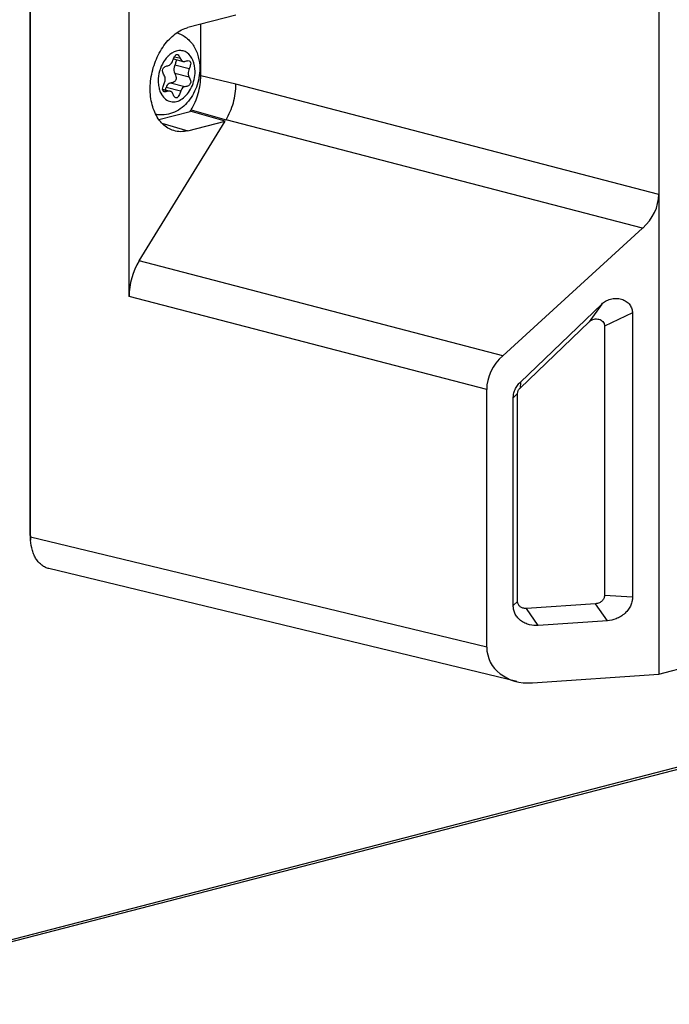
# Model space of a CAD drawing. Header units: millimetres. Extents: x 0 to 3905, y -1166 to 1110.
# Tile 93 of 155: x 1854 to 1895, y 536 to 597. Entities that reach past the tile are written whole.
import ezdxf

# ---------------------------------------------------------------- set-up
doc = ezdxf.new("R2010")
doc.units = ezdxf.units.MM
doc.header["$LTSCALE"] = 65.395
for name, color, linetype in [('DE-13-001392DXF_CONTINUOUS_LINE', 7, 'CONTINUOUS'), ('DE-13-001394DXF_CONTINUOUS_LINE', 7, 'CONTINUOUS'), ('SC-PM3X6T10BDXF_CONTINUOUS_LINE', 7, 'CONTINUOUS')]:
    doc.layers.add(name, color=color, linetype=linetype)

msp = doc.modelspace()

# ---------------------------------------------------------------- linework, layer by layer
at = {"layer": 'DE-13-001392DXF_CONTINUOUS_LINE'}
for p, q in [((1855.093, 564.964), (1855.093, 686.826)), ((1855.105, 564.784), (1855.105, 686.646)), ((1894.255, 681.443), (1894.255, 556.251)), ((1861.252, 579.782), (1861.252, 668.7)), ((1867.91, 597.304), (1864.919, 596.53)), ((1865.715, 593.529), (1865.715, 596.736)), ((1867.91, 592.999), (1865.715, 593.529)), ((1894.255, 586.138), (1867.91, 592.999)), ((1894.255, 556.251), (2036.14, 592.973)), ((1865.115, 591.397), (1867.289, 590.79)), ((1863.101, 590.803), (1865.06, 591.31)), ((1867.232, 590.698), (1865.06, 591.311)), ((1893.255, 584.028), (1867.289, 590.79)), ((1861.873, 581.99), (1867.232, 590.698)), ((1863.281, 590.582), (1864.919, 590.099)), ((1864.919, 590.099), (1867.232, 590.698)), ((1884.537, 576.088), (1893.255, 584.028)), ((1884.537, 576.088), (1861.873, 581.99)), ((1883.537, 573.978), (1861.252, 579.782)), ((1885.632, 574.436), (1890.704, 579.304)), ((1890.704, 579.304), (1889.923, 578.203)), ((1892.619, 578.763), (1890.88, 577.933)), ((1892.619, 578.763), (1892.619, 561.034)), ((1885.617, 574.07), (1889.923, 578.203)), ((1890.88, 577.933), (1890.88, 561.155)), ((1885.632, 574.436), (1885.617, 574.07)), ((1883.537, 557.922), (1883.537, 573.978)), ((1885.19, 573.463), (1885.459, 573.723)), ((1885.459, 560.779), (1885.459, 573.723)), ((1885.19, 560.519), (1885.19, 573.463)), ((1855.093, 564.964), (1855.105, 564.784)), ((1855.098, 564.807), (1855.111, 564.588)), ((1883.537, 557.922), (1855.105, 564.784)), ((1885.405, 555.784), (1856.257, 562.819)), ((1885.19, 560.519), (1885.459, 560.779)), ((1892.619, 561.034), (1890.88, 561.155)), ((1890.322, 560.633), (1886.017, 560.335)), ((1886.752, 559.275), (1886.017, 560.335)), ((1891.057, 559.574), (1890.322, 560.633)), ((1891.057, 559.574), (1886.752, 559.275)), ((1886.385, 555.705), (1894.255, 556.251))]:
    msp.add_line(p, q, dxfattribs=at)
msp.add_arc((1862.055, 593.279), 3.593, 326.75378, 328.39458, dxfattribs=at)
for centre, major_axis, ratio, start_param, end_param in [((1890.838, 585.927), (3.364, 0.716), 0.83715, -0.961138, -0.176245), ((1863.375, 580.33), (0.752, 2.904), 0.6835, 1.147809, 1.932702), ((1886.954, 574.189), (3.364, 0.716), 0.83715, 2.180454, 2.965348), ((1886.385, 558.12), (2.793, 0.662), 0.834327, 2.946267, 4.517063)]:
    msp.add_ellipse(centre, major_axis=major_axis, ratio=ratio, start_param=start_param, end_param=end_param, dxfattribs=at)
for points, knots in [([(1864.032, 590.107), (1863.906, 590.144), (1863.658, 590.254), (1863.331, 590.509), (1863.053, 590.846), (1862.832, 591.254), (1862.673, 591.722), (1862.58, 592.235), (1862.555, 592.779), (1862.599, 593.339), (1862.71, 593.898), (1862.942, 594.611), (1863.29, 595.266), (1863.741, 595.811), (1864.108, 596.14), (1864.5, 596.386), (1864.78, 596.494), (1864.919, 596.53)], [0, 0, 0, 0, 0.049406, 0.10061, 0.154822, 0.212749, 0.274574, 0.340031, 0.408501, 0.479109, 0.550815, 0.6225, 0.761139, 0.826465, 0.888142, 0.94592, 1, 1, 1, 1]), ([(1865.115, 591.397), (1865.211, 591.553), (1865.383, 591.885), (1865.571, 592.416), (1865.687, 592.968), (1865.715, 593.343), (1865.715, 593.529)], [0, 0, 0, 0, 0.246279, 0.498415, 0.751367, 1, 1, 1, 1]), ([(1867.289, 590.79), (1867.389, 590.953), (1867.567, 591.297), (1867.762, 591.846), (1867.882, 592.418), (1867.91, 592.807), (1867.91, 592.999)], [0, 0, 0, 0, 0.246285, 0.498427, 0.751374, 1, 1, 1, 1]), ([(1864.919, 590.099), (1864.772, 590.061), (1864.472, 590.021), (1864.172, 590.065), (1864.032, 590.107)], [0, 0, 0, 0, 0.508734, 1, 1, 1, 1]), ([(1890.704, 579.304), (1890.775, 579.373), (1890.945, 579.499), (1891.248, 579.624), (1891.589, 579.671), (1891.931, 579.625), (1892.234, 579.488), (1892.427, 579.308), (1892.53, 579.143), (1892.598, 578.979), (1892.619, 578.848), (1892.619, 578.763)], [0, 0, 0, 0, 0.119955, 0.252164, 0.391548, 0.530978, 0.663828, 0.786252, 0.843492, 0.898124, 1, 1, 1, 1]), ([(1889.923, 578.203), (1889.965, 578.244), (1890.061, 578.311), (1890.22, 578.368), (1890.379, 578.384), (1890.529, 578.363), (1890.664, 578.307), (1890.779, 578.215), (1890.846, 578.11), (1890.875, 578.012), (1890.88, 577.959), (1890.88, 577.933)], [0, 0, 0, 0, 0.142847, 0.278045, 0.404766, 0.524425, 0.639949, 0.75477, 0.872884, 0.935079, 1, 1, 1, 1]), ([(1885.19, 573.463), (1885.19, 573.499), (1885.194, 573.578), (1885.219, 573.752), (1885.294, 573.982), (1885.42, 574.195), (1885.54, 574.342), (1885.602, 574.407), (1885.632, 574.436)], [0, 0, 0, 0, 0.09998, 0.215391, 0.479648, 0.755682, 0.884188, 1, 1, 1, 1]), ([(1885.459, 573.723), (1885.459, 573.786), (1885.49, 573.917), (1885.569, 574.024), (1885.617, 574.07)], [0, 0, 0, 0, 0.48804, 1, 1, 1, 1]), ([(1855.098, 564.807), (1855.097, 564.82), (1855.094, 564.872), (1855.093, 564.925), (1855.093, 564.964)], [0, 0, 0, 0, 0.2484, 1, 1, 1, 1]), ([(1855.111, 564.588), (1855.11, 564.604), (1855.107, 564.67), (1855.105, 564.735), (1855.105, 564.784)], [0, 0, 0, 0, 0.248375, 1, 1, 1, 1]), ([(1856.257, 562.819), (1856.179, 562.838), (1856.024, 562.893), (1855.811, 563.024), (1855.62, 563.2), (1855.455, 563.416), (1855.319, 563.669), (1855.176, 564.056), (1855.124, 564.372), (1855.111, 564.588)], [0, 0, 0, 0, 0.107327, 0.216956, 0.33103, 0.451121, 0.578133, 0.712321, 1, 1, 1, 1]), ([(1886.017, 560.335), (1885.939, 560.329), (1885.796, 560.345), (1885.618, 560.438), (1885.517, 560.555), (1885.469, 560.673), (1885.459, 560.742), (1885.459, 560.779)], [0, 0, 0, 0, 0.295807, 0.523777, 0.739853, 0.861617, 1, 1, 1, 1]), ([(1890.88, 561.155), (1890.88, 561.118), (1890.87, 561.046), (1890.822, 560.922), (1890.722, 560.793), (1890.547, 560.677), (1890.403, 560.639), (1890.322, 560.633)], [0, 0, 0, 0, 0.134094, 0.255865, 0.477087, 0.709495, 1, 1, 1, 1]), ([(1892.619, 561.034), (1892.619, 560.958), (1892.602, 560.793), (1892.524, 560.537), (1892.377, 560.275), (1892.163, 560.033), (1891.899, 559.834), (1891.535, 559.652), (1891.242, 559.587), (1891.057, 559.574)], [0, 0, 0, 0, 0.09774, 0.211929, 0.340714, 0.479905, 0.622979, 0.762128, 1, 1, 1, 1]), ([(1886.752, 559.275), (1886.57, 559.263), (1886.279, 559.286), (1885.909, 559.419), (1885.643, 559.583), (1885.429, 559.798), (1885.283, 560.042), (1885.206, 560.286), (1885.19, 560.445), (1885.19, 560.519)], [0, 0, 0, 0, 0.244174, 0.383167, 0.523925, 0.660005, 0.786639, 0.900663, 1, 1, 1, 1])]:
    msp.add_open_spline(points, degree=3, knots=knots, dxfattribs=at)
at = {"layer": 'DE-13-001394DXF_CONTINUOUS_LINE'}
for p, q in [((2020.202, 582.738), (1846.553, 537.794)), ((2016.393, 581.614), (1838.908, 535.678))]:
    msp.add_line(p, q, dxfattribs=at)
at = {"layer": 'SC-PM3X6T10BDXF_CONTINUOUS_LINE'}
for p, q in [((1864.017, 594.581), (1864.62, 594.425)), ((1864.444, 594.596), (1864.069, 594.693)), ((1864.991, 593.955), (1864.093, 594.187)), ((1864.991, 593.444), (1864.093, 593.676)), ((1863.338, 592.691), (1863.804, 592.57)), ((1863.67, 592.564), (1863.341, 592.649)), ((1864.46, 592.567), (1863.562, 592.799)), ((1864.719, 592.839), (1863.821, 593.071))]:
    msp.add_line(p, q, dxfattribs=at)
for centre, radius, start, end in [((1864.843, 593.556), 1.667, 135.79332, 136.49967), ((1861.719, 593.355), 1.925, 338.39342, 340.11592), ((1861.093, 593.58), 2.59, 340.14964, 342.44504), ((1864.318, 592.973), 1.217, 209.55811, 210.86472)]:
    msp.add_arc(centre, radius, start, end, dxfattribs=at)
for points, knots in [([(1864.22, 596.206), (1864.44, 596.141), (1864.86, 595.919), (1865.324, 595.379), (1865.598, 594.708), (1865.654, 594.223), (1865.654, 593.978)], [0, 0, 0, 0, 0.243451, 0.488338, 0.740302, 1, 1, 1, 1]), ([(1865.361, 593.795), (1865.361, 594.032), (1865.294, 594.474), (1864.969, 594.929), (1864.615, 595.089), (1864.227, 595.112), (1863.947, 594.973), (1863.791, 594.849)], [0, 0, 0, 0, 0.290491, 0.533691, 0.644414, 0.755343, 1, 1, 1, 1]), ([(1863.634, 594.704), (1863.544, 594.609), (1863.217, 594.173), (1863.063, 593.613), (1863.063, 593.2)], [0, 0, 0, 0, 0.239587, 1, 1, 1, 1]), ([(1863.661, 594.149), (1863.695, 594.156), (1863.847, 594.218), (1863.944, 594.369), (1863.984, 594.488)], [0, 0, 0, 0, 0.218208, 1, 1, 1, 1]), ([(1864.018, 594.58), (1864.036, 594.624), (1864.069, 594.701), (1864.127, 594.792), (1864.188, 594.849), (1864.237, 594.855), (1864.257, 594.85)], [0, 0, 0, 0, 0.370913, 0.647567, 0.844411, 1, 1, 1, 1]), ([(1864.188, 594.537), (1864.188, 594.487), (1864.163, 594.366), (1864.121, 594.252), (1864.093, 594.187)], [0, 0, 0, 0, 0.418524, 1, 1, 1, 1]), ([(1864.257, 594.85), (1864.295, 594.84), (1864.376, 594.754), (1864.419, 594.658), (1864.444, 594.596)], [0, 0, 0, 0, 0.374285, 1, 1, 1, 1]), ([(1864.444, 594.596), (1864.461, 594.554), (1864.506, 594.48), (1864.582, 594.435), (1864.62, 594.425)], [0, 0, 0, 0, 0.529756, 1, 1, 1, 1]), ([(1864.62, 594.425), (1864.652, 594.416), (1864.7, 594.416), (1864.743, 594.428), (1864.754, 594.431)], [0, 0, 0, 0, 0.739896, 1, 1, 1, 1]), ([(1864.754, 594.431), (1864.798, 594.446), (1864.874, 594.467), (1864.956, 594.469), (1864.988, 594.461)], [0, 0, 0, 0, 0.580655, 1, 1, 1, 1]), ([(1864.988, 594.461), (1865.017, 594.453), (1865.077, 594.413), (1865.094, 594.29), (1865.062, 594.136), (1865.019, 594.021), (1864.991, 593.955)], [0, 0, 0, 0, 0.158653, 0.344242, 0.617689, 1, 1, 1, 1]), ([(1865.654, 593.978), (1865.654, 593.587), (1865.511, 592.809), (1865.018, 591.958), (1864.458, 591.451), (1863.974, 591.187), (1863.443, 591.062), (1863.08, 591.086), (1862.905, 591.125)], [0, 0, 0, 0, 0.26071, 0.51668, 0.640356, 0.761496, 0.880818, 1, 1, 1, 1]), ([(1863.274, 592.349), (1863.339, 592.239), (1863.501, 592.046), (1863.842, 591.886), (1864.222, 591.903), (1864.587, 592.083), (1864.908, 592.396), (1865.246, 592.952), (1865.361, 593.459), (1865.361, 593.795)], [0, 0, 0, 0, 0.111763, 0.214502, 0.318592, 0.433622, 0.563342, 0.705491, 1, 1, 1, 1]), ([(1863.458, 593.507), (1863.413, 593.583), (1863.344, 593.719), (1863.329, 593.908), (1863.386, 594.017), (1863.485, 594.105), (1863.588, 594.135), (1863.661, 594.149)], [0, 0, 0, 0, 0.314027, 0.536536, 0.634423, 0.738206, 1, 1, 1, 1]), ([(1864.093, 594.187), (1864.075, 594.144), (1864.024, 593.98), (1864.033, 593.788), (1864.093, 593.676)], [0, 0, 0, 0, 0.267704, 1, 1, 1, 1]), ([(1864.991, 593.955), (1864.973, 593.912), (1864.922, 593.747), (1864.931, 593.555), (1864.991, 593.444)], [0, 0, 0, 0, 0.267704, 1, 1, 1, 1]), ([(1863.063, 593.2), (1863.063, 593.161), (1863.067, 593.01), (1863.088, 592.858), (1863.115, 592.749)], [0, 0, 0, 0, 0.25611, 1, 1, 1, 1]), ([(1863.458, 593.098), (1863.473, 593.132), (1863.516, 593.263), (1863.509, 593.419), (1863.458, 593.507)], [0, 0, 0, 0, 0.268547, 1, 1, 1, 1]), ([(1864.171, 593.276), (1864.15, 593.22), (1864.042, 593.113), (1863.901, 593.083), (1863.821, 593.071)], [0, 0, 0, 0, 0.422495, 1, 1, 1, 1]), ([(1864.093, 593.676), (1864.114, 593.638), (1864.173, 593.516), (1864.205, 593.364), (1864.171, 593.276)], [0, 0, 0, 0, 0.317812, 1, 1, 1, 1]), ([(1864.991, 593.444), (1865.058, 593.321), (1865.135, 593.124), (1865.019, 592.956), (1864.941, 592.901), (1864.839, 592.86), (1864.761, 592.845), (1864.719, 592.839)], [0, 0, 0, 0, 0.505424, 0.605771, 0.715975, 0.845413, 1, 1, 1, 1]), ([(1863.115, 592.749), (1863.123, 592.715), (1863.158, 592.585), (1863.211, 592.459), (1863.26, 592.373)], [0, 0, 0, 0, 0.260646, 1, 1, 1, 1]), ([(1863.338, 592.691), (1863.338, 592.749), (1863.371, 592.89), (1863.424, 593.021), (1863.458, 593.098)], [0, 0, 0, 0, 0.411335, 1, 1, 1, 1]), ([(1863.436, 592.534), (1863.407, 592.542), (1863.346, 592.583), (1863.338, 592.655), (1863.338, 592.691)], [0, 0, 0, 0, 0.458203, 1, 1, 1, 1]), ([(1863.67, 592.564), (1863.626, 592.549), (1863.55, 592.528), (1863.469, 592.526), (1863.436, 592.534)], [0, 0, 0, 0, 0.580656, 1, 1, 1, 1]), ([(1863.821, 593.071), (1863.793, 593.067), (1863.67, 593.02), (1863.592, 592.895), (1863.562, 592.799)], [0, 0, 0, 0, 0.216834, 1, 1, 1, 1]), ([(1863.804, 592.57), (1863.772, 592.578), (1863.725, 592.579), (1863.681, 592.567), (1863.67, 592.564)], [0, 0, 0, 0, 0.739896, 1, 1, 1, 1]), ([(1863.98, 592.399), (1863.963, 592.44), (1863.918, 592.515), (1863.842, 592.56), (1863.804, 592.57)], [0, 0, 0, 0, 0.529756, 1, 1, 1, 1]), ([(1864.46, 592.567), (1864.438, 592.5), (1864.398, 592.384), (1864.327, 592.244), (1864.256, 592.154), (1864.192, 592.139), (1864.168, 592.145)], [0, 0, 0, 0, 0.388614, 0.672839, 0.864141, 1, 1, 1, 1]), ([(1864.719, 592.839), (1864.691, 592.834), (1864.568, 592.788), (1864.49, 592.663), (1864.46, 592.567)], [0, 0, 0, 0, 0.216834, 1, 1, 1, 1]), ([(1864.168, 592.145), (1864.129, 592.155), (1864.049, 592.241), (1864.006, 592.337), (1863.98, 592.399)], [0, 0, 0, 0, 0.374165, 1, 1, 1, 1])]:
    msp.add_open_spline(points, degree=3, knots=knots, dxfattribs=at)
for points in [[(1863.791, 594.849), (1863.741, 594.808), (1863.693, 594.765), (1863.648, 594.719)], [(1863.984, 594.488), (1863.995, 594.519), (1864.006, 594.55), (1864.018, 594.58)]]:
    msp.add_open_spline(points, degree=3, dxfattribs=at)

doc.saveas('drawing.dxf')
